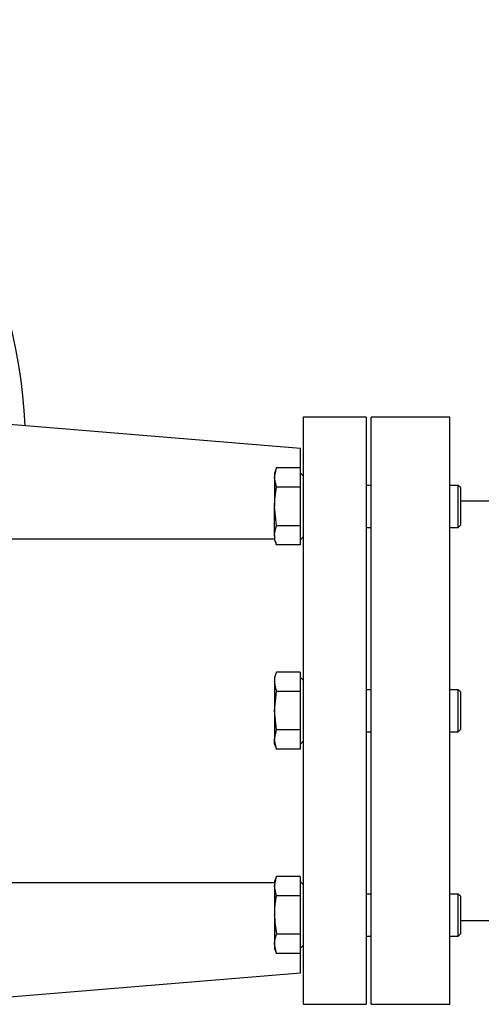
# Model space of a CAD drawing. Header units: millimetres. Extents: x 708 to 6010, y 131 to 3804.
# Tile 24 of 54: x 2298 to 2387, y 2537 to 2725. Entities that reach past the tile are written whole.
import ezdxf

# ---------------------------------------------------------------- set-up
doc = ezdxf.new("R2010")
doc.units = ezdxf.units.MM

msp = doc.modelspace()

# ---------------------------------------------------------------- linework, layer by layer
at = {"color": 7, "linetype": 'Continuous', "lineweight": 25}
for p, q in [((2364.54, 2648.71), (2352.54, 2648.71)), ((2352.54, 2648.71), (2352.54, 2536.71)), ((2364.54, 2648.71), (2364.54, 2536.71)), ((2380.54, 2648.71), (2365.54, 2648.71)), ((2365.54, 2592.71), (2365.54, 2648.71)), ((2380.54, 2592.71), (2380.54, 2648.71)), ((2352.04, 2642.71), (2291.54, 2647.71)), ((2352.04, 2638), (2352.04, 2642.71)), ((2347.45, 2639.04), (2347.09, 2638.05)), ((2347.09, 2637.2), (2347.45, 2639.04)), ((2351.94, 2639.04), (2347.45, 2639.04)), ((2351.94, 2639.04), (2351.94, 2637.6)), ((2347.09, 2638.05), (2347.09, 2637.2)), ((2347.45, 2635.36), (2347.09, 2637.2)), ((2347.09, 2637.2), (2347.09, 2631.69)), ((2352.54, 2637.5), (2351.94, 2638.1)), ((2351.94, 2637.6), (2351.94, 2636.8)), ((2351.94, 2635.36), (2347.45, 2635.36)), ((2351.94, 2636.8), (2351.94, 2635.36)), ((2351.94, 2635.36), (2351.94, 2632.48)), ((2365.54, 2635.69), (2364.54, 2635.69)), ((2382.14, 2635.69), (2380.54, 2635.69)), ((2382.54, 2635.29), (2382.14, 2635.69)), ((2382.14, 2627.69), (2382.14, 2635.69)), ((2382.54, 2635.29), (2382.54, 2628.09)), ((2347.45, 2628.01), (2347.09, 2631.69)), ((2347.09, 2626.17), (2347.09, 2631.69)), ((2351.94, 2632.48), (2351.94, 2630.89)), ((2550.54, 2632.71), (2382.54, 2632.71)), ((2351.94, 2630.89), (2351.94, 2628.01)), ((2351.94, 2628.01), (2347.45, 2628.01)), ((2351.94, 2628.01), (2351.94, 2626.57)), ((2364.54, 2627.69), (2365.54, 2627.69)), ((2380.54, 2627.69), (2382.14, 2627.69)), ((2382.14, 2627.69), (2382.54, 2628.09)), ((2347.09, 2626.17), (2347.09, 2625.32)), ((2351.94, 2626.57), (2351.94, 2625.77)), ((2351.94, 2625.27), (2352.54, 2625.87)), ((2351.94, 2625.77), (2351.94, 2624.34)), ((2352.54, 2625.71), (2352.39, 2625.71)), ((2347.09, 2625.47), (2291.54, 2625.47)), ((2347.09, 2625.32), (2347.45, 2624.34)), ((2351.94, 2624.34), (2347.45, 2624.34)), ((2347.45, 2600.06), (2347.09, 2599.08)), ((2351.94, 2600.06), (2347.45, 2600.06)), ((2351.94, 2600.06), (2351.94, 2598.63)), ((2347.09, 2599.08), (2347.09, 2598.23)), ((2347.09, 2598.23), (2347.09, 2592.71)), ((2352.54, 2598.53), (2351.94, 2599.13)), ((2351.94, 2598.63), (2351.94, 2597.83)), ((2351.94, 2597.83), (2351.94, 2596.39)), ((2347.09, 2592.71), (2347.45, 2596.39)), ((2351.94, 2596.39), (2347.45, 2596.39)), ((2351.94, 2596.39), (2351.94, 2593.51)), ((2365.54, 2596.71), (2364.54, 2596.71)), ((2382.14, 2596.71), (2380.54, 2596.71)), ((2382.54, 2596.31), (2382.14, 2596.71)), ((2382.14, 2596.18), (2382.14, 2596.71)), ((2382.14, 2588.71), (2382.14, 2596.18)), ((2382.54, 2596.31), (2382.54, 2595.83)), ((2382.54, 2595.83), (2382.54, 2589.11)), ((2347.09, 2592.71), (2347.09, 2587.2)), ((2347.45, 2589.04), (2347.09, 2592.71)), ((2351.94, 2593.51), (2351.94, 2591.91)), ((2351.94, 2591.91), (2351.94, 2589.04)), ((2365.54, 2536.71), (2365.54, 2592.71)), ((2380.54, 2536.71), (2380.54, 2592.71)), ((2347.09, 2587.2), (2347.45, 2589.04)), ((2351.94, 2589.04), (2347.45, 2589.04)), ((2351.94, 2589.04), (2351.94, 2587.6)), ((2364.54, 2588.71), (2365.54, 2588.71)), ((2380.54, 2588.71), (2382.14, 2588.71)), ((2382.14, 2588.71), (2382.54, 2589.11)), ((2347.45, 2585.36), (2347.09, 2587.2)), ((2347.09, 2586.35), (2347.09, 2587.2)), ((2347.09, 2586.35), (2347.45, 2585.36)), ((2351.94, 2587.6), (2351.94, 2586.8)), ((2351.94, 2586.3), (2352.54, 2586.9)), ((2351.94, 2586.8), (2351.94, 2585.36)), ((2351.94, 2585.36), (2347.45, 2585.36)), ((2291.54, 2559.96), (2347.09, 2559.96)), ((2347.45, 2561.09), (2347.09, 2560.11)), ((2347.09, 2559.26), (2347.45, 2561.09)), ((2347.09, 2560.11), (2347.09, 2559.26)), ((2351.94, 2561.09), (2347.45, 2561.09)), ((2351.94, 2561.09), (2351.94, 2559.66)), ((2352.54, 2559.56), (2351.94, 2560.16)), ((2347.45, 2557.42), (2347.09, 2559.26)), ((2347.09, 2559.26), (2347.09, 2553.74)), ((2351.94, 2559.66), (2351.94, 2558.86)), ((2351.94, 2558.86), (2351.94, 2557.42)), ((2352.39, 2559.71), (2352.54, 2559.71)), ((2351.94, 2557.42), (2347.45, 2557.42)), ((2351.94, 2557.42), (2351.94, 2554.54)), ((2365.54, 2557.74), (2364.54, 2557.74)), ((2382.14, 2557.74), (2380.54, 2557.74)), ((2382.54, 2557.34), (2382.14, 2557.74)), ((2382.14, 2553.74), (2382.14, 2557.74)), ((2382.54, 2557.34), (2382.54, 2553.74)), ((2351.94, 2554.54), (2351.94, 2552.94)), ((2347.09, 2553.74), (2347.09, 2548.23)), ((2351.94, 2552.94), (2351.94, 2550.07)), ((2382.14, 2549.74), (2382.14, 2553.74)), ((2382.54, 2553.74), (2382.54, 2550.14)), ((2382.54, 2552.71), (2407.91, 2552.71)), ((2351.94, 2550.07), (2347.45, 2550.07)), ((2351.94, 2550.07), (2351.94, 2548.63)), ((2364.54, 2549.74), (2365.54, 2549.74)), ((2380.54, 2549.74), (2382.14, 2549.74)), ((2382.14, 2549.74), (2382.54, 2550.14)), ((2347.45, 2546.39), (2347.09, 2548.23)), ((2347.09, 2548.23), (2347.09, 2547.38)), ((2347.09, 2547.38), (2347.45, 2546.39)), ((2351.94, 2548.63), (2351.94, 2547.83)), ((2351.94, 2547.33), (2352.54, 2547.93)), ((2351.94, 2547.83), (2351.94, 2546.39)), ((2352.04, 2542.71), (2352.04, 2547.43)), ((2351.94, 2546.39), (2347.45, 2546.39)), ((2291.54, 2537.71), (2352.04, 2542.71)), ((2352.54, 2536.71), (2364.54, 2536.71)), ((2365.54, 2536.71), (2380.54, 2536.71))]:
    msp.add_line(p, q, dxfattribs=at)
msp.add_arc((2199.54, 2642.71), 100, 2.4912, 54.9004, dxfattribs=at)
for points, knots in [([(2347.09, 2631.69), (2347.09, 2632.3), (2347.13, 2632.91), (2347.25, 2634.14), (2347.34, 2634.75), (2347.45, 2635.36)], [0, 0, 0, 0, 0.5, 0.5, 1, 1, 1, 1]), ([(2347.09, 2626.17), (2347.16, 2626.77), (2347.23, 2627.39), (2347.45, 2627.99), (2347.45, 2628.01)], [0, 0, 0, 0, 0.9730028, 1, 1, 1, 1]), ([(2347.45, 2624.34), (2347.4, 2624.49), (2347.18, 2625.1), (2347.13, 2625.71), (2347.09, 2626.17)], [0, 0, 0, 0, 0.2530702, 1, 1, 1, 1]), ([(2347.09, 2598.23), (2347.13, 2598.69), (2347.18, 2599.3), (2347.4, 2599.91), (2347.45, 2600.06)], [0, 0, 0, 0, 0.746937, 1, 1, 1, 1]), ([(2347.09, 2598.23), (2347.09, 2597.92), (2347.13, 2597.61), (2347.25, 2597), (2347.34, 2596.69), (2347.45, 2596.39)], [0, 0, 0, 0, 0.5, 0.5, 1, 1, 1, 1]), ([(2347.09, 2553.74), (2347.13, 2554.66), (2347.18, 2555.9), (2347.4, 2557.11), (2347.45, 2557.42)], [0, 0, 0, 0, 0.746927, 1, 1, 1, 1]), ([(2347.09, 2553.74), (2347.09, 2553.13), (2347.13, 2552.52), (2347.25, 2551.29), (2347.34, 2550.68), (2347.45, 2550.07)], [0, 0, 0, 0, 0.5, 0.5, 1, 1, 1, 1]), ([(2347.09, 2548.23), (2347.09, 2548.54), (2347.13, 2548.84), (2347.25, 2549.46), (2347.34, 2549.76), (2347.45, 2550.07)], [0, 0, 0, 0, 0.5, 0.5, 1, 1, 1, 1])]:
    msp.add_open_spline(points, degree=3, knots=knots, dxfattribs=at)

doc.saveas('drawing.dxf')
